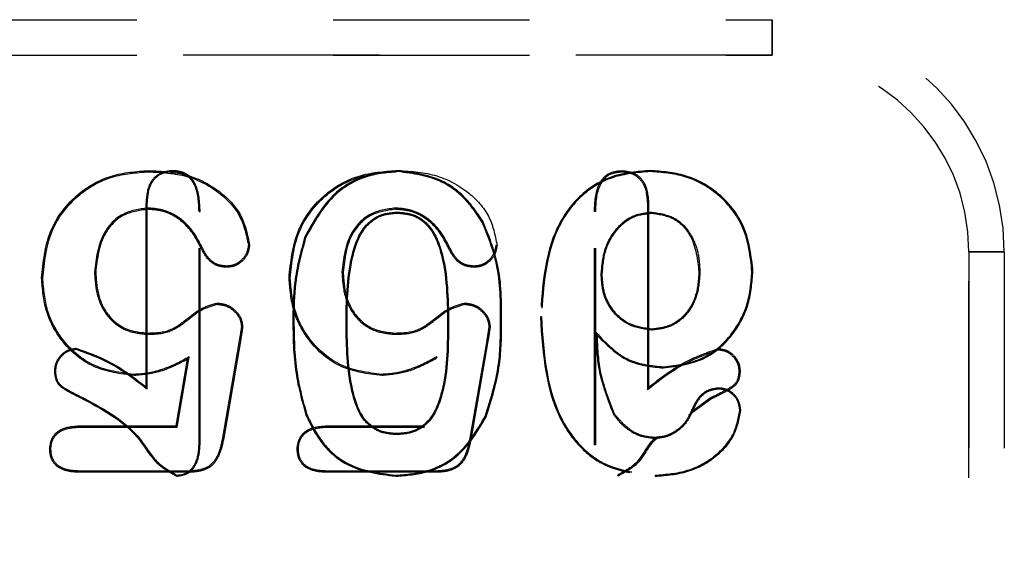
# Model space of a CAD drawing. Header units: inches. Extents: x 220 to 877, y 4 to 174.
# Tile 38 of 256: x 239.444 to 239.945, y 31.961 to 32.237. Entities that reach past the tile are written whole.
import ezdxf

# ---------------------------------------------------------------- set-up
doc = ezdxf.new("R2010")
doc.units = ezdxf.units.IN
doc.header["$LTSCALE"] = 0.5
doc.header["$MEASUREMENT"] = 0
doc.linetypes.add('HIDDEN', pattern=[0.225, 0.15, -0.075])
doc.layers.add('SID-M-H', color=4, linetype='HIDDEN')

msp = doc.modelspace()

# ---------------------------------------------------------------- linework, layer by layer
at = {"layer": 'SID-M-H'}
for p, q in [((238.80359, 32.23674), (239.82721, 32.23674)), ((239.82721, 32.21869), (239.82721, 32.23674)), ((239.82721, 32.23674), (239.82721, 32.21869)), ((238.80359, 32.21869), (239.82721, 32.21869)), ((239.82721, 32.21869), (238.80359, 32.21869)), ((239.5097, 32.15934), (239.5097, 32.15996)), ((239.522, 32.15945), (239.522, 32.15996)), ((239.63655, 32.15945), (239.63654, 32.15996)), ((239.75053, 32.15934), (239.75053, 32.15996)), ((239.76505, 32.15945), (239.76505, 32.15996)), ((239.50831, 32.14329), (239.50831, 32.04973)), ((239.50883, 32.14328), (239.50831, 32.14329)), ((239.50883, 32.14328), (239.50883, 32.0487)), ((239.7636, 32.14328), (239.76422, 32.14329)), ((239.7636, 32.14328), (239.7636, 32.0485)), ((239.76422, 32.14329), (239.76422, 32.04973)), ((239.5093, 32.1409), (239.5093, 32.14028)), ((239.53535, 32.1391), (239.53587, 32.13911)), ((239.53535, 32.02043), (239.53535, 32.1391)), ((239.53587, 32.02042), (239.53587, 32.13911)), ((239.63528, 32.1409), (239.63528, 32.14028)), ((239.6362, 32.13883), (239.6362, 32.13831)), ((239.73728, 32.1391), (239.73666, 32.13911)), ((239.73666, 32.02042), (239.73666, 32.13911)), ((239.73728, 32.02043), (239.73728, 32.1391)), ((239.76587, 32.13883), (239.76588, 32.13831)), ((239.67952, 32.13366), (239.67997, 32.13391)), ((239.58959, 32.12573), (239.58911, 32.12591)), ((239.53683, 32.12107), (239.53627, 32.12081)), ((239.56047, 32.12201), (239.56109, 32.12201)), ((239.66282, 32.12107), (239.66225, 32.12081)), ((239.68646, 32.12201), (239.68708, 32.12201)), ((239.92728, 32.11863), (239.94532, 32.11863)), ((239.92728, 32.11863), (239.92728, 31.80366)), ((239.94532, 32.11863), (239.92728, 32.11863)), ((239.92728, 31.80366), (239.92728, 32.11863)), ((239.94532, 32.11863), (239.94532, 31.80366)), ((239.4821, 32.10826), (239.48272, 32.10826)), ((239.54925, 32.11137), (239.54925, 32.11075)), ((239.60809, 32.10826), (239.60871, 32.10826)), ((239.67523, 32.11137), (239.67523, 32.11075)), ((239.79032, 32.10838), (239.78981, 32.10838)), ((239.81685, 32.1086), (239.81737, 32.1086)), ((239.45578, 32.10518), (239.45516, 32.10518)), ((239.58177, 32.10518), (239.58115, 32.10518)), ((239.74008, 32.10678), (239.7406, 32.10678)), ((239.54459, 32.09192), (239.54458, 32.09254)), ((239.67057, 32.09192), (239.67056, 32.09254)), ((239.58363, 32.08479), (239.58311, 32.08479)), ((239.6889, 32.08304), (239.68941, 32.08304)), ((239.70962, 32.08562), (239.7091, 32.08562)), ((239.55693, 32.08037), (239.55756, 32.08036)), ((239.61016, 32.08181), (239.61067, 32.08181)), ((239.66237, 32.08098), (239.66186, 32.08098)), ((239.68292, 32.08037), (239.68354, 32.08036)), ((239.76566, 32.07874), (239.76566, 32.07926)), ((239.50886, 32.07667), (239.50887, 32.07729)), ((239.55581, 32.07333), (239.5471, 32.02302)), ((239.55642, 32.07323), (239.54771, 32.02291)), ((239.55581, 32.07333), (239.55642, 32.07323)), ((239.63484, 32.07667), (239.63485, 32.07729)), ((239.68179, 32.07333), (239.67309, 32.02302)), ((239.6824, 32.07323), (239.6737, 32.02291)), ((239.68179, 32.07333), (239.6824, 32.07323)), ((239.73747, 32.07753), (239.73807, 32.07606)), ((239.47281, 32.0689), (239.47282, 32.06941)), ((239.79972, 32.06879), (239.79971, 32.06941)), ((239.52363, 32.03004), (239.52953, 32.064)), ((239.52415, 32.02942), (239.53037, 32.06517)), ((239.53037, 32.06517), (239.52953, 32.064)), ((239.65635, 32.06517), (239.65552, 32.064)), ((239.4622, 32.05785), (239.46168, 32.05785)), ((239.77175, 32.06009), (239.77175, 32.05957)), ((239.81023, 32.05785), (239.81085, 32.05785)), ((239.50235, 32.05625), (239.50234, 32.05563)), ((239.62833, 32.05625), (239.62833, 32.05563)), ((239.50883, 32.0487), (239.50831, 32.04973)), ((239.7636, 32.0485), (239.76422, 32.04973)), ((239.79984, 32.04878), (239.79983, 32.0493)), ((239.47698, 32.04401), (239.47675, 32.04355)), ((239.79577, 32.04355), (239.78475, 32.03547)), ((239.7955, 32.0441), (239.7864, 32.03744)), ((239.7955, 32.0441), (239.79577, 32.04355)), ((239.78678, 32.03812), (239.7863, 32.03832)), ((239.81067, 32.03789), (239.81118, 32.03789)), ((239.59021, 32.03574), (239.58973, 32.03555)), ((239.68104, 32.03484), (239.68151, 32.03463)), ((239.7465, 32.03579), (239.74693, 32.03607)), ((239.47431, 32.02942), (239.47429, 32.03004)), ((239.47429, 32.03004), (239.52363, 32.03004)), ((239.47431, 32.02942), (239.52415, 32.02942)), ((239.52415, 32.02942), (239.52363, 32.03004)), ((239.60029, 32.02942), (239.60028, 32.03004)), ((239.60028, 32.03004), (239.64961, 32.03004)), ((239.60029, 32.02942), (239.65013, 32.02942)), ((239.65013, 32.02942), (239.64961, 32.03004)), ((239.5471, 32.02302), (239.54771, 32.02291)), ((239.63598, 32.02559), (239.63599, 32.02611)), ((239.67309, 32.02302), (239.6737, 32.02291)), ((239.76686, 32.02362), (239.76686, 32.02414)), ((239.4599, 32.01838), (239.45928, 32.01839)), ((239.53535, 32.02043), (239.53587, 32.02042)), ((239.58589, 32.01838), (239.58527, 32.01839)), ((239.73728, 32.02043), (239.73666, 32.02042)), ((239.47492, 32.00704), (239.47491, 32.00642)), ((239.52944, 32.00642), (239.47491, 32.00642)), ((239.52943, 32.00704), (239.47492, 32.00704)), ((239.52402, 32.00497), (239.52403, 32.00445)), ((239.6009, 32.00704), (239.60089, 32.00642)), ((239.65543, 32.00642), (239.60089, 32.00642)), ((239.65542, 32.00704), (239.6009, 32.00704)), ((239.63552, 32.00497), (239.63553, 32.00445)), ((239.65542, 32.00704), (239.65543, 32.00642)), ((239.74851, 32.00507), (239.7485, 32.00445)), ((239.76754, 32.00497), (239.76754, 32.00445))]:
    msp.add_line(p, q, dxfattribs=at)
for radius in [0.11811, 0.10007, 0.10007]:
    msp.add_arc((239.82721, 32.11863), radius, 0, 90, dxfattribs=at)
for points, knots in [([(239.45516, 32.10518), (239.45599, 32.11332), (239.45763, 32.12956), (239.47193, 32.14827), (239.49055, 32.15854), (239.50331, 32.15949), (239.5097, 32.15996)], [0, 0, 0, 0, 0.280075, 0.559204, 0.779404, 1, 1, 1, 1]), ([(239.45578, 32.10518), (239.4566, 32.11324), (239.45822, 32.1293), (239.47236, 32.14779), (239.49076, 32.15794), (239.50338, 32.15888), (239.5097, 32.15934)], [0, 0, 0, 0, 0.280442, 0.559177, 0.77906, 1, 1, 1, 1]), ([(239.522, 32.15996), (239.5197, 32.1597), (239.51511, 32.15917), (239.50903, 32.15288), (239.50858, 32.14693), (239.50831, 32.14329)], [0, 0, 0, 0, 0.280361, 0.559919, 1, 1, 1, 1]), ([(239.522, 32.15945), (239.51978, 32.1592), (239.51537, 32.15869), (239.5095, 32.1526), (239.50908, 32.14683), (239.50883, 32.14328)], [0, 0, 0, 0, 0.279652, 0.556233, 1, 1, 1, 1]), ([(239.5097, 32.15996), (239.51632, 32.15963), (239.52956, 32.15898), (239.54615, 32.1502), (239.55794, 32.13736), (239.56004, 32.12712), (239.56109, 32.12201)], [0, 0, 0, 0, 0.280869, 0.560679, 0.780594, 1, 1, 1, 1]), ([(239.5097, 32.15934), (239.51627, 32.15902), (239.52936, 32.15837), (239.54574, 32.14972), (239.55735, 32.13709), (239.55943, 32.12703), (239.56047, 32.12201)], [0, 0, 0, 0, 0.282284, 0.562234, 0.78155, 1, 1, 1, 1]), ([(239.53587, 32.13911), (239.53567, 32.14395), (239.53542, 32.15001), (239.53162, 32.15604), (239.52803, 32.15929), (239.52441, 32.1597), (239.522, 32.15996)], [0, 0, 0, 0, 0.499468, 0.625552, 0.750747, 1, 1, 1, 1]), ([(239.53535, 32.1391), (239.53517, 32.14386), (239.53493, 32.1498), (239.53124, 32.15568), (239.5278, 32.15881), (239.52432, 32.15919), (239.522, 32.15945)], [0, 0, 0, 0, 0.5052384, 0.6300376, 0.7528509, 1, 1, 1, 1]), ([(239.58115, 32.10518), (239.58197, 32.11332), (239.58362, 32.12956), (239.59792, 32.14827), (239.61654, 32.15854), (239.6293, 32.15949), (239.63568, 32.15996)], [0, 0, 0, 0, 0.280075, 0.559204, 0.779404, 1, 1, 1, 1]), ([(239.58177, 32.10518), (239.58258, 32.11324), (239.5842, 32.1293), (239.59834, 32.14779), (239.61674, 32.15794), (239.62936, 32.15888), (239.63568, 32.15934)], [0, 0, 0, 0, 0.280442, 0.559177, 0.77906, 1, 1, 1, 1]), ([(239.63654, 32.15996), (239.63075, 32.1594), (239.61916, 32.15827), (239.60074, 32.14723), (239.59352, 32.13399), (239.58911, 32.12591)], [0, 0, 0, 0, 0.2805729, 0.5610777, 1, 1, 1, 1]), ([(239.63655, 32.15945), (239.63081, 32.15889), (239.61935, 32.15777), (239.60111, 32.14684), (239.59396, 32.13373), (239.58959, 32.12573)], [0, 0, 0, 0, 0.280548, 0.560715, 1, 1, 1, 1]), ([(239.63568, 32.15996), (239.64231, 32.15963), (239.65554, 32.15898), (239.67214, 32.1502), (239.68392, 32.13736), (239.68603, 32.12712), (239.68708, 32.12201)], [0, 0, 0, 0, 0.280869, 0.560679, 0.780594, 1, 1, 1, 1]), ([(239.67997, 32.13391), (239.67722, 32.13805), (239.67171, 32.14631), (239.65715, 32.15727), (239.64435, 32.15894), (239.63654, 32.15996)], [0, 0, 0, 0, 0.280993, 0.561726, 1, 1, 1, 1]), ([(239.67952, 32.13366), (239.67679, 32.13776), (239.67133, 32.14594), (239.65693, 32.15679), (239.64427, 32.15844), (239.63655, 32.15945)], [0, 0, 0, 0, 0.281467, 0.562052, 1, 1, 1, 1]), ([(239.76505, 32.15996), (239.75847, 32.15943), (239.74534, 32.15837), (239.72809, 32.14763), (239.71163, 32.12365), (239.71014, 32.1013), (239.7091, 32.08562)], [0, 0, 0, 0, 0.187077, 0.373675, 0.560628, 1, 1, 1, 1]), ([(239.76505, 32.15945), (239.75853, 32.15892), (239.74553, 32.15788), (239.72845, 32.14723), (239.71212, 32.12343), (239.71065, 32.10122), (239.70962, 32.08562)], [0, 0, 0, 0, 0.186911, 0.37284, 0.559445, 1, 1, 1, 1]), ([(239.73666, 32.13911), (239.73686, 32.14395), (239.73711, 32.15001), (239.74091, 32.15604), (239.7445, 32.15929), (239.74812, 32.1597), (239.75053, 32.15996)], [0, 0, 0, 0, 0.499468, 0.625552, 0.750747, 1, 1, 1, 1]), ([(239.73728, 32.1391), (239.73746, 32.14384), (239.7377, 32.14975), (239.74136, 32.15561), (239.74478, 32.15871), (239.74823, 32.15909), (239.75053, 32.15934)], [0, 0, 0, 0, 0.506436, 0.630972, 0.753295, 1, 1, 1, 1]), ([(239.75053, 32.15996), (239.75283, 32.1597), (239.75741, 32.15917), (239.7635, 32.15288), (239.76395, 32.14693), (239.76422, 32.14329)], [0, 0, 0, 0, 0.280361, 0.559919, 1, 1, 1, 1]), ([(239.75053, 32.15934), (239.752, 32.15924), (239.75491, 32.15903), (239.75881, 32.15687), (239.76296, 32.15188), (239.76334, 32.14684), (239.7636, 32.14328)], [0, 0, 0, 0, 0.188034, 0.372299, 0.55708, 1, 1, 1, 1]), ([(239.81737, 32.1086), (239.81651, 32.11629), (239.81481, 32.13166), (239.80081, 32.149), (239.78316, 32.15857), (239.77109, 32.1595), (239.76505, 32.15996)], [0, 0, 0, 0, 0.279719, 0.559036, 0.779416, 1, 1, 1, 1]), ([(239.81685, 32.1086), (239.81601, 32.11622), (239.81432, 32.13143), (239.80046, 32.1486), (239.78299, 32.15807), (239.77104, 32.15899), (239.76505, 32.15945)], [0, 0, 0, 0, 0.279828, 0.558869, 0.77913, 1, 1, 1, 1]), ([(239.5093, 32.1409), (239.50482, 32.14029), (239.49587, 32.13907), (239.48423, 32.12672), (239.48291, 32.11524), (239.4821, 32.10826)], [0, 0, 0, 0, 0.280933, 0.562407, 1, 1, 1, 1]), ([(239.5093, 32.14028), (239.50493, 32.13968), (239.49618, 32.13849), (239.4848, 32.12639), (239.48351, 32.11513), (239.48272, 32.10826)], [0, 0, 0, 0, 0.279961, 0.560246, 1, 1, 1, 1]), ([(239.53683, 32.12107), (239.53527, 32.12404), (239.53214, 32.12998), (239.52515, 32.13644), (239.51724, 32.14027), (239.51194, 32.14069), (239.5093, 32.1409)], [0, 0, 0, 0, 0.2788515, 0.5588148, 0.7797359, 1, 1, 1, 1]), ([(239.53627, 32.12081), (239.53473, 32.12373), (239.53166, 32.12957), (239.52481, 32.13591), (239.51707, 32.13966), (239.51189, 32.14007), (239.5093, 32.14028)], [0, 0, 0, 0, 0.280165, 0.560008, 0.780024, 1, 1, 1, 1]), ([(239.63528, 32.1409), (239.63081, 32.14029), (239.62185, 32.13907), (239.61021, 32.12672), (239.60889, 32.11524), (239.60809, 32.10826)], [0, 0, 0, 0, 0.280933, 0.562407, 1, 1, 1, 1]), ([(239.63528, 32.14028), (239.63091, 32.13968), (239.62217, 32.13849), (239.61078, 32.12639), (239.60949, 32.11513), (239.60871, 32.10826)], [0, 0, 0, 0, 0.279961, 0.560246, 1, 1, 1, 1]), ([(239.61016, 32.08181), (239.61029, 32.09336), (239.61048, 32.11071), (239.61754, 32.13062), (239.62729, 32.13808), (239.63323, 32.13858), (239.6362, 32.13883)], [0, 0, 0, 0, 0.497472, 0.747313, 0.873819, 1, 1, 1, 1]), ([(239.61067, 32.08181), (239.6108, 32.09331), (239.611, 32.11054), (239.61795, 32.13026), (239.62749, 32.13759), (239.6333, 32.13807), (239.6362, 32.13831)], [0, 0, 0, 0, 0.501487, 0.750618, 0.875105, 1, 1, 1, 1]), ([(239.66282, 32.12107), (239.66125, 32.12404), (239.65812, 32.12998), (239.65114, 32.13644), (239.64322, 32.14027), (239.63793, 32.14069), (239.63528, 32.1409)], [0, 0, 0, 0, 0.278852, 0.558815, 0.779736, 1, 1, 1, 1]), ([(239.66225, 32.12081), (239.66072, 32.12373), (239.65764, 32.12957), (239.65079, 32.13591), (239.64305, 32.13966), (239.63787, 32.14007), (239.63528, 32.14028)], [0, 0, 0, 0, 0.280165, 0.560008, 0.780024, 1, 1, 1, 1]), ([(239.6362, 32.13883), (239.63921, 32.13859), (239.64525, 32.13811), (239.6551, 32.13049), (239.66216, 32.11028), (239.66229, 32.09269), (239.66237, 32.08098)], [0, 0, 0, 0, 0.126073, 0.252662, 0.502459, 1, 1, 1, 1]), ([(239.6362, 32.13831), (239.63915, 32.13808), (239.64504, 32.13762), (239.65469, 32.13014), (239.66164, 32.11011), (239.66177, 32.09265), (239.66186, 32.08098)], [0, 0, 0, 0, 0.124889, 0.249335, 0.49844, 1, 1, 1, 1]), ([(239.74008, 32.10678), (239.7404, 32.11106), (239.74103, 32.11961), (239.74698, 32.13024), (239.75568, 32.13764), (239.76248, 32.13843), (239.76587, 32.13883)], [0, 0, 0, 0, 0.279176, 0.558869, 0.779624, 1, 1, 1, 1]), ([(239.7406, 32.10678), (239.74091, 32.111), (239.74153, 32.11944), (239.74737, 32.12989), (239.7559, 32.13715), (239.76255, 32.13792), (239.76588, 32.13831)], [0, 0, 0, 0, 0.280632, 0.560536, 0.78037, 1, 1, 1, 1]), ([(239.76587, 32.13883), (239.76999, 32.1382), (239.77823, 32.13693), (239.78608, 32.12778), (239.78985, 32.11797), (239.79017, 32.11157), (239.79032, 32.10838)], [0, 0, 0, 0, 0.279734, 0.559802, 0.780298, 1, 1, 1, 1]), ([(239.76588, 32.13831), (239.76988, 32.13769), (239.77791, 32.13645), (239.78803, 32.12502), (239.78913, 32.11469), (239.78981, 32.10838)], [0, 0, 0, 0, 0.279539, 0.560136, 1, 1, 1, 1]), ([(239.6889, 32.08304), (239.68889, 32.09287), (239.68889, 32.11037), (239.68238, 32.12656), (239.67952, 32.13366)], [0, 0, 0, 0, 0.561814, 1, 1, 1, 1]), ([(239.68941, 32.08304), (239.68941, 32.0929), (239.6894, 32.1105), (239.68285, 32.12677), (239.67997, 32.13391)], [0, 0, 0, 0, 0.560838, 1, 1, 1, 1]), ([(239.58911, 32.12591), (239.58707, 32.11837), (239.58341, 32.10489), (239.58321, 32.09094), (239.58311, 32.08479)], [0, 0, 0, 0, 0.559554, 1, 1, 1, 1]), ([(239.58959, 32.12573), (239.58756, 32.11823), (239.58392, 32.1048), (239.58372, 32.09091), (239.58363, 32.08479)], [0, 0, 0, 0, 0.559087, 1, 1, 1, 1]), ([(239.54925, 32.11075), (239.54761, 32.11091), (239.54433, 32.11122), (239.53937, 32.11474), (239.53744, 32.11851), (239.53627, 32.12081)], [0, 0, 0, 0, 0.280017, 0.560139, 1, 1, 1, 1]), ([(239.54925, 32.11137), (239.54768, 32.11152), (239.54456, 32.11181), (239.5398, 32.1152), (239.53796, 32.11884), (239.53683, 32.12107)], [0, 0, 0, 0, 0.278256, 0.555772, 1, 1, 1, 1]), ([(239.56047, 32.12201), (239.56021, 32.12043), (239.55967, 32.11725), (239.5566, 32.11385), (239.55304, 32.11164), (239.55052, 32.11146), (239.54925, 32.11137)], [0, 0, 0, 0, 0.277791, 0.559583, 0.778147, 1, 1, 1, 1]), ([(239.56109, 32.12201), (239.56081, 32.12033), (239.56025, 32.11697), (239.55701, 32.11336), (239.55325, 32.11104), (239.55059, 32.11085), (239.54925, 32.11075)], [0, 0, 0, 0, 0.2789683, 0.5592903, 0.7795134, 1, 1, 1, 1]), ([(239.67523, 32.11075), (239.67359, 32.11091), (239.67031, 32.11122), (239.66535, 32.11474), (239.66343, 32.11851), (239.66225, 32.12081)], [0, 0, 0, 0, 0.280017, 0.560139, 1, 1, 1, 1]), ([(239.67523, 32.11137), (239.67367, 32.11152), (239.67054, 32.11181), (239.66579, 32.1152), (239.66395, 32.11884), (239.66282, 32.12107)], [0, 0, 0, 0, 0.2782559, 0.5557717, 1, 1, 1, 1]), ([(239.68646, 32.12201), (239.68619, 32.12043), (239.68566, 32.11725), (239.68258, 32.11385), (239.67903, 32.11164), (239.6765, 32.11146), (239.67523, 32.11137)], [0, 0, 0, 0, 0.277791, 0.559583, 0.778147, 1, 1, 1, 1]), ([(239.68708, 32.12201), (239.6868, 32.12033), (239.68624, 32.11697), (239.68299, 32.11336), (239.67924, 32.11104), (239.67657, 32.11085), (239.67523, 32.11075)], [0, 0, 0, 0, 0.278968, 0.55929, 0.779513, 1, 1, 1, 1]), ([(239.4821, 32.10826), (239.48239, 32.10393), (239.48296, 32.09526), (239.48904, 32.08431), (239.49857, 32.07772), (239.50543, 32.07702), (239.50886, 32.07667)], [0, 0, 0, 0, 0.278823, 0.558736, 0.779773, 1, 1, 1, 1]), ([(239.48272, 32.10826), (239.483, 32.10399), (239.48356, 32.09548), (239.48951, 32.08474), (239.49882, 32.07831), (239.50551, 32.07763), (239.50887, 32.07729)], [0, 0, 0, 0, 0.280699, 0.560258, 0.779956, 1, 1, 1, 1]), ([(239.60809, 32.10826), (239.60837, 32.10393), (239.60895, 32.09526), (239.61503, 32.08431), (239.62455, 32.07772), (239.63142, 32.07702), (239.63484, 32.07667)], [0, 0, 0, 0, 0.278823, 0.558736, 0.779773, 1, 1, 1, 1]), ([(239.60871, 32.10826), (239.60899, 32.10399), (239.60955, 32.09548), (239.61549, 32.08474), (239.6248, 32.07831), (239.6315, 32.07763), (239.63485, 32.07729)], [0, 0, 0, 0, 0.280699, 0.560258, 0.779956, 1, 1, 1, 1]), ([(239.78981, 32.10838), (239.78955, 32.10441), (239.78905, 32.09648), (239.78353, 32.0865), (239.77501, 32.08033), (239.76878, 32.07961), (239.76566, 32.07926)], [0, 0, 0, 0, 0.2806747, 0.5602757, 0.7801697, 1, 1, 1, 1]), ([(239.79032, 32.10838), (239.79006, 32.10436), (239.78955, 32.0963), (239.78392, 32.08614), (239.77521, 32.07984), (239.76884, 32.0791), (239.76566, 32.07874)], [0, 0, 0, 0, 0.278969, 0.558885, 0.779705, 1, 1, 1, 1]), ([(239.77175, 32.05957), (239.77875, 32.06046), (239.79275, 32.06223), (239.80783, 32.0759), (239.81596, 32.09214), (239.8169, 32.10311), (239.81737, 32.1086)], [0, 0, 0, 0, 0.279388, 0.558651, 0.779278, 1, 1, 1, 1]), ([(239.77175, 32.06009), (239.77868, 32.06096), (239.79251, 32.06271), (239.80742, 32.07624), (239.81546, 32.0923), (239.81639, 32.10317), (239.81685, 32.1086)], [0, 0, 0, 0, 0.279283, 0.558244, 0.778895, 1, 1, 1, 1]), ([(239.50234, 32.05563), (239.49521, 32.05655), (239.48093, 32.05837), (239.46528, 32.07194), (239.45657, 32.08837), (239.45563, 32.09958), (239.45516, 32.10518)], [0, 0, 0, 0, 0.279525, 0.558857, 0.77936, 1, 1, 1, 1]), ([(239.50235, 32.05625), (239.4953, 32.05715), (239.48122, 32.05895), (239.46577, 32.07234), (239.45718, 32.08856), (239.45625, 32.09964), (239.45578, 32.10518)], [0, 0, 0, 0, 0.279519, 0.558504, 0.778985, 1, 1, 1, 1]), ([(239.62833, 32.05563), (239.62119, 32.05655), (239.60692, 32.05837), (239.59126, 32.07194), (239.58256, 32.08837), (239.58162, 32.09958), (239.58115, 32.10518)], [0, 0, 0, 0, 0.279525, 0.558857, 0.77936, 1, 1, 1, 1]), ([(239.62833, 32.05625), (239.62128, 32.05715), (239.6072, 32.05895), (239.59175, 32.07234), (239.58316, 32.08856), (239.58223, 32.09964), (239.58177, 32.10518)], [0, 0, 0, 0, 0.279519, 0.558504, 0.778985, 1, 1, 1, 1]), ([(239.76566, 32.07874), (239.76171, 32.07932), (239.7538, 32.08048), (239.74527, 32.08822), (239.74071, 32.09747), (239.74029, 32.10368), (239.74008, 32.10678)], [0, 0, 0, 0, 0.279467, 0.559452, 0.780102, 1, 1, 1, 1]), ([(239.76566, 32.07926), (239.76179, 32.07982), (239.75404, 32.08096), (239.74569, 32.08855), (239.74121, 32.09762), (239.7408, 32.10373), (239.7406, 32.10678)], [0, 0, 0, 0, 0.279326, 0.558659, 0.779189, 1, 1, 1, 1]), ([(239.50886, 32.07667), (239.51272, 32.07677), (239.52043, 32.07696), (239.52902, 32.08348), (239.53634, 32.08956), (239.54187, 32.09114), (239.54459, 32.09192)], [0, 0, 0, 0, 0.28487, 0.569566, 0.788821, 1, 1, 1, 1]), ([(239.50887, 32.07729), (239.51266, 32.07738), (239.52025, 32.07757), (239.52873, 32.08405), (239.5361, 32.09015), (239.54176, 32.09175), (239.54458, 32.09254)], [0, 0, 0, 0, 0.279977, 0.560502, 0.78139, 1, 1, 1, 1]), ([(239.54458, 32.09254), (239.54642, 32.09232), (239.5501, 32.09187), (239.55418, 32.08856), (239.55706, 32.08471), (239.55739, 32.08181), (239.55756, 32.08036)], [0, 0, 0, 0, 0.279669, 0.559699, 0.780039, 1, 1, 1, 1]), ([(239.54459, 32.09192), (239.54634, 32.09171), (239.54985, 32.09127), (239.55372, 32.08812), (239.55646, 32.08448), (239.55678, 32.08174), (239.55693, 32.08037)], [0, 0, 0, 0, 0.280665, 0.561365, 0.781253, 1, 1, 1, 1]), ([(239.63484, 32.07667), (239.6387, 32.07677), (239.64641, 32.07696), (239.65501, 32.08348), (239.66232, 32.08956), (239.66785, 32.09114), (239.67057, 32.09192)], [0, 0, 0, 0, 0.28487, 0.569566, 0.788821, 1, 1, 1, 1]), ([(239.63485, 32.07729), (239.63864, 32.07738), (239.64623, 32.07757), (239.65472, 32.08405), (239.66209, 32.09015), (239.66775, 32.09175), (239.67056, 32.09254)], [0, 0, 0, 0, 0.279977, 0.560502, 0.78139, 1, 1, 1, 1]), ([(239.67056, 32.09254), (239.6724, 32.09232), (239.67608, 32.09187), (239.68016, 32.08856), (239.68304, 32.08471), (239.68337, 32.08181), (239.68354, 32.08036)], [0, 0, 0, 0, 0.279669, 0.559699, 0.780039, 1, 1, 1, 1]), ([(239.67057, 32.09192), (239.67232, 32.09171), (239.67583, 32.09127), (239.67971, 32.08812), (239.68244, 32.08448), (239.68276, 32.08174), (239.68292, 32.08037)], [0, 0, 0, 0, 0.280665, 0.561365, 0.781253, 1, 1, 1, 1]), ([(239.58311, 32.08479), (239.5832, 32.07543), (239.58335, 32.05871), (239.58778, 32.04262), (239.58973, 32.03555)], [0, 0, 0, 0, 0.56037, 1, 1, 1, 1]), ([(239.58363, 32.08479), (239.58372, 32.07545), (239.58387, 32.0588), (239.58827, 32.04277), (239.59021, 32.03574)], [0, 0, 0, 0, 0.561036, 1, 1, 1, 1]), ([(239.68104, 32.03484), (239.68378, 32.04362), (239.68868, 32.05934), (239.68883, 32.07578), (239.6889, 32.08304)], [0, 0, 0, 0, 0.558432, 1, 1, 1, 1]), ([(239.68151, 32.03463), (239.68427, 32.04345), (239.68919, 32.05925), (239.68935, 32.07576), (239.68941, 32.08304)], [0, 0, 0, 0, 0.559155, 1, 1, 1, 1]), ([(239.7091, 32.08562), (239.71039, 32.06632), (239.712, 32.04215), (239.72877, 32.01924), (239.74372, 32.00724), (239.75803, 32.00557), (239.76754, 32.00445)], [0, 0, 0, 0, 0.499053, 0.624837, 0.750522, 1, 1, 1, 1]), ([(239.70962, 32.08562), (239.71089, 32.06641), (239.71248, 32.04238), (239.72914, 32.01961), (239.74394, 32.00773), (239.75811, 32.00607), (239.76754, 32.00497)], [0, 0, 0, 0, 0.500262, 0.625756, 0.750975, 1, 1, 1, 1]), ([(239.55693, 32.08037), (239.55674, 32.07906), (239.55639, 32.07671), (239.55599, 32.07437), (239.55581, 32.07333)], [0, 0, 0, 0, 0.556751, 1, 1, 1, 1]), ([(239.55756, 32.08036), (239.55736, 32.07903), (239.55701, 32.07665), (239.5566, 32.07427), (239.55642, 32.07323)], [0, 0, 0, 0, 0.559923, 1, 1, 1, 1]), ([(239.63598, 32.02559), (239.63306, 32.02583), (239.62719, 32.02631), (239.61736, 32.03343), (239.61073, 32.05336), (239.61038, 32.07044), (239.61016, 32.08181)], [0, 0, 0, 0, 0.126103, 0.252838, 0.502509, 1, 1, 1, 1]), ([(239.63599, 32.02611), (239.63312, 32.02634), (239.62739, 32.0268), (239.61776, 32.0338), (239.61124, 32.05353), (239.6109, 32.07048), (239.61067, 32.08181)], [0, 0, 0, 0, 0.125052, 0.249629, 0.498484, 1, 1, 1, 1]), ([(239.66237, 32.08098), (239.66226, 32.06963), (239.66209, 32.05257), (239.65467, 32.033), (239.64472, 32.02622), (239.63889, 32.0258), (239.63598, 32.02559)], [0, 0, 0, 0, 0.497553, 0.747354, 0.873984, 1, 1, 1, 1]), ([(239.66186, 32.08098), (239.66174, 32.06967), (239.66157, 32.05276), (239.65428, 32.03337), (239.64453, 32.02672), (239.63884, 32.02631), (239.63599, 32.02611)], [0, 0, 0, 0, 0.5015325, 0.7504334, 0.8749654, 1, 1, 1, 1]), ([(239.68292, 32.08037), (239.68272, 32.07906), (239.68237, 32.07671), (239.68197, 32.07437), (239.68179, 32.07333)], [0, 0, 0, 0, 0.556751, 1, 1, 1, 1]), ([(239.68354, 32.08036), (239.68334, 32.07903), (239.68299, 32.07665), (239.68258, 32.07427), (239.6824, 32.07323)], [0, 0, 0, 0, 0.559923, 1, 1, 1, 1]), ([(239.73747, 32.07753), (239.74279, 32.07198), (239.75228, 32.06206), (239.7658, 32.06069), (239.77175, 32.06009)], [0, 0, 0, 0, 0.560007, 1, 1, 1, 1]), ([(239.7465, 32.03579), (239.74356, 32.04332), (239.73832, 32.05679), (239.73773, 32.07119), (239.73747, 32.07753)], [0, 0, 0, 0, 0.559787, 1, 1, 1, 1]), ([(239.74693, 32.03607), (239.74409, 32.04326), (239.739, 32.05615), (239.73836, 32.06996), (239.73807, 32.07606)], [0, 0, 0, 0, 0.55837, 1, 1, 1, 1]), ([(239.73807, 32.07606), (239.74336, 32.07079), (239.7528, 32.06138), (239.76596, 32.06012), (239.77175, 32.05957)], [0, 0, 0, 0, 0.559367, 1, 1, 1, 1]), ([(239.47282, 32.06941), (239.47116, 32.06917), (239.46784, 32.06868), (239.46432, 32.06544), (239.46207, 32.06176), (239.46181, 32.05915), (239.46168, 32.05785)], [0, 0, 0, 0, 0.279006, 0.559181, 0.779708, 1, 1, 1, 1]), ([(239.47281, 32.0689), (239.47124, 32.06866), (239.46807, 32.0682), (239.46472, 32.0651), (239.46257, 32.06158), (239.46232, 32.05909), (239.4622, 32.05785)], [0, 0, 0, 0, 0.277829, 0.558745, 0.779179, 1, 1, 1, 1]), ([(239.50883, 32.0487), (239.50261, 32.05355), (239.49161, 32.06213), (239.47851, 32.06684), (239.47281, 32.0689)], [0, 0, 0, 0, 0.564758, 1, 1, 1, 1]), ([(239.50831, 32.04973), (239.50222, 32.05445), (239.49138, 32.06286), (239.47847, 32.06742), (239.47282, 32.06941)], [0, 0, 0, 0, 0.562116, 1, 1, 1, 1]), ([(239.7636, 32.0485), (239.76984, 32.05337), (239.78087, 32.06198), (239.79401, 32.06673), (239.79972, 32.06879)], [0, 0, 0, 0, 0.565284, 1, 1, 1, 1]), ([(239.76422, 32.04973), (239.77031, 32.05445), (239.78115, 32.06286), (239.79406, 32.06742), (239.79971, 32.06941)], [0, 0, 0, 0, 0.562116, 1, 1, 1, 1]), ([(239.79971, 32.06941), (239.80137, 32.06917), (239.80469, 32.06868), (239.8082, 32.06544), (239.81046, 32.06176), (239.81072, 32.05915), (239.81085, 32.05785)], [0, 0, 0, 0, 0.279006, 0.559181, 0.779708, 1, 1, 1, 1]), ([(239.79972, 32.06879), (239.80128, 32.06856), (239.80441, 32.0681), (239.80772, 32.06503), (239.80986, 32.06155), (239.8101, 32.05908), (239.81023, 32.05785)], [0, 0, 0, 0, 0.277566, 0.558651, 0.779074, 1, 1, 1, 1]), ([(239.52953, 32.064), (239.52473, 32.06148), (239.51617, 32.05699), (239.50657, 32.05605), (239.50234, 32.05563)], [0, 0, 0, 0, 0.5603112, 1, 1, 1, 1]), ([(239.53037, 32.06517), (239.52739, 32.06354), (239.5225, 32.06088), (239.51522, 32.05822), (239.50887, 32.05659), (239.50452, 32.05636), (239.50235, 32.05625)], [0, 0, 0, 0, 0.341425, 0.561414, 0.780857, 1, 1, 1, 1]), ([(239.65635, 32.06517), (239.65337, 32.06354), (239.64848, 32.06088), (239.64121, 32.05822), (239.63485, 32.05659), (239.6305, 32.05636), (239.62833, 32.05625)], [0, 0, 0, 0, 0.341425, 0.561414, 0.780857, 1, 1, 1, 1]), ([(239.65552, 32.064), (239.65072, 32.06148), (239.64215, 32.05699), (239.63255, 32.05605), (239.62833, 32.05563)], [0, 0, 0, 0, 0.5603112, 1, 1, 1, 1]), ([(239.46168, 32.05785), (239.46193, 32.0557), (239.46242, 32.05139), (239.46919, 32.04725), (239.47388, 32.04495), (239.47675, 32.04355)], [0, 0, 0, 0, 0.277972, 0.557563, 1, 1, 1, 1]), ([(239.4622, 32.05785), (239.46243, 32.05579), (239.4629, 32.05166), (239.46952, 32.04767), (239.47412, 32.04541), (239.47698, 32.04401)], [0, 0, 0, 0, 0.2721658, 0.5482089, 1, 1, 1, 1]), ([(239.81023, 32.05785), (239.81, 32.05581), (239.80953, 32.05172), (239.80294, 32.04776), (239.79836, 32.0455), (239.7955, 32.0441)], [0, 0, 0, 0, 0.270954, 0.546277, 1, 1, 1, 1]), ([(239.81085, 32.05785), (239.8106, 32.0557), (239.81011, 32.05139), (239.80334, 32.04725), (239.79865, 32.04495), (239.79577, 32.04355)], [0, 0, 0, 0, 0.2779716, 0.5575629, 1, 1, 1, 1]), ([(239.79983, 32.0493), (239.79811, 32.04907), (239.79464, 32.04861), (239.78937, 32.04489), (239.78747, 32.04081), (239.7863, 32.03832)], [0, 0, 0, 0, 0.2801358, 0.5606378, 1, 1, 1, 1]), ([(239.79984, 32.04878), (239.79817, 32.04856), (239.79484, 32.04812), (239.78975, 32.04451), (239.78791, 32.04055), (239.78678, 32.03812)], [0, 0, 0, 0, 0.278778, 0.5579337, 1, 1, 1, 1]), ([(239.81118, 32.03789), (239.81095, 32.03955), (239.81049, 32.04289), (239.80748, 32.04661), (239.80379, 32.04898), (239.80115, 32.04919), (239.79983, 32.0493)], [0, 0, 0, 0, 0.279387, 0.559282, 0.779573, 1, 1, 1, 1]), ([(239.81067, 32.03789), (239.81045, 32.03948), (239.81001, 32.04267), (239.80713, 32.04622), (239.80362, 32.04848), (239.8011, 32.04868), (239.79984, 32.04878)], [0, 0, 0, 0, 0.279711, 0.559877, 0.778913, 1, 1, 1, 1]), ([(239.47675, 32.04355), (239.4873, 32.03781), (239.50201, 32.02981), (239.51225, 32.01111), (239.52019, 32.00662), (239.52403, 32.00445)], [0, 0, 0, 0, 0.565817, 0.78979, 1, 1, 1, 1]), ([(239.47698, 32.04401), (239.48758, 32.03824), (239.50237, 32.03021), (239.51257, 32.01158), (239.52033, 32.0071), (239.52402, 32.00497)], [0, 0, 0, 0, 0.57098, 0.796306, 1, 1, 1, 1]), ([(239.7863, 32.03832), (239.7853, 32.03612), (239.78328, 32.03174), (239.77818, 32.02722), (239.77253, 32.02453), (239.76875, 32.02427), (239.76686, 32.02414)], [0, 0, 0, 0, 0.279963, 0.559815, 0.779832, 1, 1, 1, 1]), ([(239.78678, 32.03812), (239.78575, 32.03589), (239.78369, 32.03141), (239.77846, 32.02677), (239.77267, 32.02402), (239.76879, 32.02375), (239.76686, 32.02362)], [0, 0, 0, 0, 0.27909, 0.559118, 0.780178, 1, 1, 1, 1]), ([(239.76754, 32.00445), (239.77321, 32.00488), (239.78454, 32.00575), (239.79855, 32.01364), (239.80858, 32.02471), (239.81032, 32.0335), (239.81118, 32.03789)], [0, 0, 0, 0, 0.2806, 0.560848, 0.780976, 1, 1, 1, 1]), ([(239.76754, 32.00497), (239.77316, 32.0054), (239.78437, 32.00625), (239.79821, 32.01405), (239.8081, 32.02495), (239.80981, 32.03359), (239.81067, 32.03789)], [0, 0, 0, 0, 0.281725, 0.562372, 0.782147, 1, 1, 1, 1]), ([(239.58973, 32.03555), (239.59216, 32.03058), (239.59702, 32.02067), (239.61248, 32.00727), (239.6268, 32.00552), (239.63553, 32.00445)], [0, 0, 0, 0, 0.281133, 0.561633, 1, 1, 1, 1]), ([(239.59021, 32.03574), (239.59262, 32.03082), (239.59743, 32.02101), (239.61273, 32.00775), (239.62688, 32.00602), (239.63552, 32.00497)], [0, 0, 0, 0, 0.281517, 0.561565, 1, 1, 1, 1]), ([(239.63552, 32.00497), (239.64093, 32.00537), (239.6517, 32.00618), (239.66943, 32.01537), (239.67664, 32.02745), (239.68104, 32.03484)], [0, 0, 0, 0, 0.2810456, 0.5606288, 1, 1, 1, 1]), ([(239.63553, 32.00445), (239.64098, 32.00486), (239.65187, 32.00567), (239.66978, 32.01496), (239.67706, 32.02717), (239.68151, 32.03463)], [0, 0, 0, 0, 0.280797, 0.561025, 1, 1, 1, 1]), ([(239.76686, 32.02362), (239.76406, 32.02399), (239.75945, 32.0246), (239.7539, 32.02796), (239.74973, 32.03144), (239.74758, 32.03434), (239.7465, 32.03579)], [0, 0, 0, 0, 0.339989, 0.560427, 0.780616, 1, 1, 1, 1]), ([(239.76686, 32.02414), (239.76462, 32.02439), (239.76012, 32.0249), (239.75291, 32.02888), (239.7492, 32.03334), (239.74693, 32.03607)], [0, 0, 0, 0, 0.280009, 0.560501, 1, 1, 1, 1]), ([(239.45928, 32.01839), (239.45956, 32.0204), (239.4601, 32.02443), (239.4659, 32.02949), (239.47111, 32.02983), (239.47429, 32.03004)], [0, 0, 0, 0, 0.279706, 0.559386, 1, 1, 1, 1]), ([(239.4599, 32.01838), (239.46, 32.01966), (239.4602, 32.0222), (239.46227, 32.0255), (239.46678, 32.02894), (239.47119, 32.02922), (239.47431, 32.02942)], [0, 0, 0, 0, 0.186887, 0.370092, 0.554846, 1, 1, 1, 1]), ([(239.58527, 32.01839), (239.58554, 32.0204), (239.58609, 32.02443), (239.59189, 32.02949), (239.59709, 32.02983), (239.60028, 32.03004)], [0, 0, 0, 0, 0.279706, 0.559386, 1, 1, 1, 1]), ([(239.58589, 32.01838), (239.58599, 32.01966), (239.58619, 32.0222), (239.58826, 32.0255), (239.59276, 32.02894), (239.59717, 32.02922), (239.60029, 32.02942)], [0, 0, 0, 0, 0.186887, 0.370092, 0.554846, 1, 1, 1, 1]), ([(239.5471, 32.02302), (239.54659, 32.02054), (239.54557, 32.01568), (239.54154, 32.00955), (239.53533, 32.00727), (239.53142, 32.00712), (239.52943, 32.00704)], [0, 0, 0, 0, 0.284658, 0.559549, 0.776624, 1, 1, 1, 1]), ([(239.54771, 32.02291), (239.54719, 32.02039), (239.54614, 32.01536), (239.54194, 32.00905), (239.5355, 32.00666), (239.53147, 32.0065), (239.52944, 32.00642)], [0, 0, 0, 0, 0.280904, 0.559344, 0.779202, 1, 1, 1, 1]), ([(239.67309, 32.02302), (239.67257, 32.02054), (239.67156, 32.01568), (239.66753, 32.00955), (239.66131, 32.00727), (239.6574, 32.00712), (239.65542, 32.00704)], [0, 0, 0, 0, 0.284658, 0.559549, 0.776624, 1, 1, 1, 1]), ([(239.6737, 32.02291), (239.67317, 32.02039), (239.67212, 32.01536), (239.66792, 32.00905), (239.66149, 32.00666), (239.65745, 32.0065), (239.65543, 32.00642)], [0, 0, 0, 0, 0.280904, 0.559344, 0.779202, 1, 1, 1, 1]), ([(239.7698, 32.02453), (239.76903, 32.024), (239.76442, 32.02086), (239.76055, 32.01084), (239.75243, 32.00653), (239.7485, 32.00445)], [0, 0, 0, 0, 0.094297, 0.561503, 1, 1, 1, 1]), ([(239.76769, 32.02373), (239.76749, 32.02359), (239.76352, 32.02074), (239.76021, 32.01135), (239.75227, 32.00709), (239.74851, 32.00507)], [0, 0, 0, 0, 0.027346, 0.54005, 1, 1, 1, 1]), ([(239.47491, 32.00642), (239.47282, 32.0065), (239.46864, 32.00666), (239.463, 32.00885), (239.45966, 32.01342), (239.45941, 32.01673), (239.45928, 32.01839)], [0, 0, 0, 0, 0.281133, 0.560708, 0.77978, 1, 1, 1, 1]), ([(239.47492, 32.00704), (239.47287, 32.00712), (239.46884, 32.00727), (239.46343, 32.00934), (239.46025, 32.01367), (239.46002, 32.01679), (239.4599, 32.01838)], [0, 0, 0, 0, 0.287619, 0.566254, 0.779812, 1, 1, 1, 1]), ([(239.52402, 32.00497), (239.52537, 32.00508), (239.52803, 32.00531), (239.53138, 32.00772), (239.53476, 32.01257), (239.53511, 32.01718), (239.53535, 32.02043)], [0, 0, 0, 0, 0.186283, 0.369271, 0.555719, 1, 1, 1, 1]), ([(239.52403, 32.00445), (239.52613, 32.00478), (239.53033, 32.00543), (239.5352, 32.01177), (239.53562, 32.01714), (239.53587, 32.02042)], [0, 0, 0, 0, 0.2790243, 0.5592919, 1, 1, 1, 1]), ([(239.60089, 32.00642), (239.5988, 32.0065), (239.59463, 32.00666), (239.58899, 32.00885), (239.58564, 32.01342), (239.58539, 32.01673), (239.58527, 32.01839)], [0, 0, 0, 0, 0.2811327, 0.5607075, 0.7797799, 1, 1, 1, 1]), ([(239.6009, 32.00704), (239.59885, 32.00712), (239.59482, 32.00727), (239.58941, 32.00934), (239.58624, 32.01367), (239.586, 32.01679), (239.58589, 32.01838)], [0, 0, 0, 0, 0.287619, 0.566254, 0.779812, 1, 1, 1, 1])]:
    msp.add_open_spline(points, degree=3, knots=knots, dxfattribs=at)

doc.saveas('drawing.dxf')
